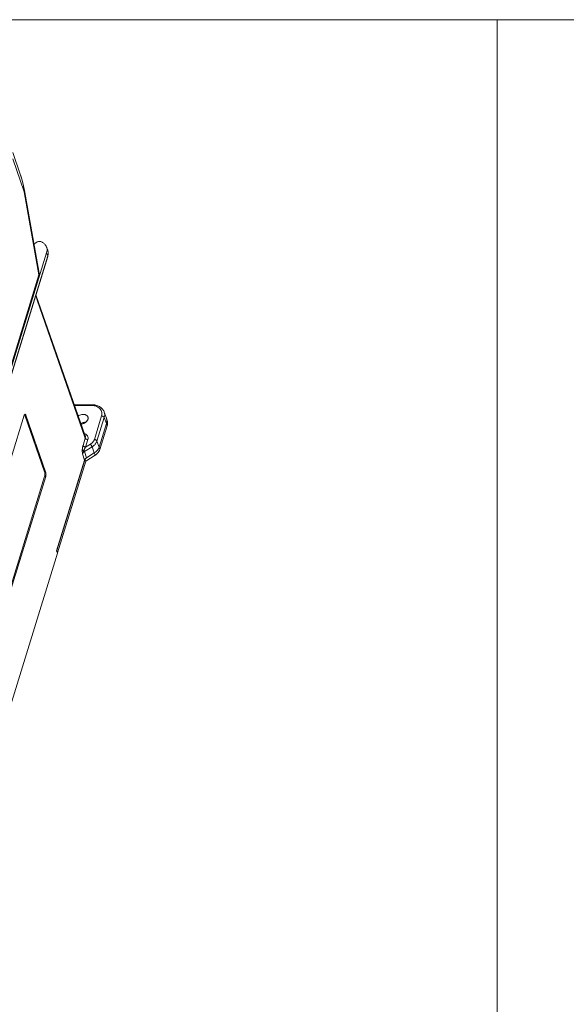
# Model space of a CAD drawing. Header units: millimetres. Extents: x -473 to 23648, y -382 to 1866.
# Tile 201 of 256: x 8431 to 8675, y 344 to 784. Entities that reach past the tile are written whole.
import ezdxf

# ---------------------------------------------------------------- set-up
doc = ezdxf.new("R2010")
doc.units = ezdxf.units.MM
doc.header["$LTSCALE"] = 80
doc.layers.get('0').update_dxf_attribs({"linetype": 'CONTINUOUS'})

msp = doc.modelspace()

# ---------------------------------------------------------------- linework, layer by layer
at = {"color": 0, "lineweight": 0}
for p, q in [((9857.679, 784.392), (7268.152, 784.392)), ((8643.84, -382.445), (8643.84, 784.392))]:
    msp.add_line(p, q, dxfattribs=at)
at = {"color": 0, "linetype": 'Continuous', "lineweight": 0}
for p, q in [((8427.509, 725.081), (8430.891, 715.397)), ((8427.514, 722.283), (8432.672, 707.515)), ((8430.891, 715.4), (8430.885, 715.415)), ((8439.247, 670.32), (8432.672, 707.515)), ((8439.31, 671.164), (8432.792, 708.036)), ((8432.792, 708.036), (8432.792, 708.036)), ((8442.666, 682.727), (8443.144, 681.357)), ((8371.966, 450.811), (8442.67, 680.258)), ((8443.149, 678.887), (8372.444, 449.441)), ((8443.149, 678.887), (8372.444, 449.441)), ((8443.16, 678.592), (8372.455, 449.146)), ((8443.16, 678.592), (8372.455, 449.146)), ((8442.67, 680.258), (8443.149, 678.887)), ((8442.67, 680.258), (8443.149, 678.887)), ((8375.006, 461.845), (8439.247, 670.32)), ((8438.453, 659.241), (8437.785, 661.152)), ((8459.935, 598.398), (8437.895, 661.507)), ((8438.401, 659.074), (8438.427, 659.158)), ((8459.937, 597.41), (8438.401, 659.074)), ((8438.427, 659.158), (8438.453, 659.241)), ((8462.767, 612.335), (8455.069, 612.331)), ((8462.528, 612.02), (8455.179, 612.017)), ((8432.674, 607.602), (8416.513, 555.157)), ((8441.751, 582.316), (8432.898, 607.667)), ((8433.37, 607.667), (8432.898, 607.667)), ((8442.223, 582.316), (8433.37, 607.667)), ((8463.97, 596.779), (8467.209, 607.289)), ((8468.39, 609.07), (8468.389, 609.073)), ((8468.389, 609.073), (8469.346, 606.333)), ((8465.154, 596.094), (8468.393, 606.604)), ((8469.35, 603.864), (8466.111, 593.353)), ((8469.35, 603.864), (8466.111, 593.353)), ((8469.709, 602.836), (8466.47, 592.326)), ((8469.35, 603.864), (8468.393, 606.604)), ((8469.346, 606.333), (8469.705, 605.305)), ((8469.709, 602.836), (8469.35, 603.864)), ((8459.937, 597.41), (8458.907, 594.07)), ((8461.12, 596.726), (8460.091, 593.385)), ((8460.091, 593.385), (8462.229, 594.718)), ((8466.111, 593.353), (8465.154, 596.094)), ((8459.615, 587.597), (8458.658, 590.338)), ((8459.529, 591.368), (8462.977, 593.518)), ((8460.486, 588.627), (8459.529, 591.368)), ((8463.934, 590.778), (8459.801, 588.201)), ((8464.293, 589.75), (8460.16, 587.173)), ((8463.934, 590.778), (8460.486, 588.627)), ((8462.977, 593.518), (8463.934, 590.778)), ((8464.293, 589.75), (8463.934, 590.778)), ((8466.47, 592.326), (8466.111, 593.353)), ((8447.117, 547.038), (8459.615, 587.597)), ((8459.801, 588.201), (8447.162, 547.184)), ((8460.16, 587.173), (8447.521, 546.156)), ((8460.16, 587.173), (8459.855, 588.045)), ((8442.223, 582.316), (8441.751, 582.316)), ((8425.612, 527.751), (8441.773, 580.196)), ((8426.085, 527.751), (8442.246, 580.196)), ((8442.246, 580.196), (8441.773, 580.196)), ((8447.476, 546.011), (8419.867, 456.417)), ((8447.476, 546.011), (8447.117, 547.038)), ((8447.521, 546.156), (8447.162, 547.184)), ((8447.521, 546.156), (8447.425, 546.156))]:
    msp.add_line(p, q, dxfattribs=at)
msp.add_lwpolyline([(8432.792, 708.036), (8432.369, 710.162), (8431.743, 712.671), (8431.041, 714.961), (8430.89, 715.4)], dxfattribs=at)
for centre, radius, start, end in [((8438.992, 681.519), 3.875, 358.32315, 358.98945), ((8439.335, 680.023), 4.036, 16.64308, 19.32493), ((8439.335, 680.023), 4.036, 16.64308, 19.32493), ((8439.841, 680.2), 3.5, 16.787, 19.30304), ((8439.841, 680.2), 3.5, 16.787, 19.30304), ((8442.785, 678.711), 0.393, 342.41913, 349.36943), ((8442.785, 678.711), 0.393, 342.41913, 349.36943), ((8438.339, 680.079), 5.045, 342.86677, 346.14492), ((8438.339, 680.079), 5.045, 342.86677, 346.14492), ((8437.25, 670.936), 2.09, 342.86297, 345.98149), ((8462.532, 604.134), 7.887, 88.5085, 90.03244), ((8457.548, 607.782), 4.141, 277.44128, 281.09089), ((8457.545, 607.811), 4.171, 277.52148, 281.0544), ((8457.523, 607.919), 4.281, 281.06808, 288.00416), ((8457.51, 607.972), 4.336, 281.10482, 287.95238), ((8457.517, 607.954), 4.316, 287.93964, 294.83905), ((8457.497, 608.004), 4.37, 287.98967, 294.8037), ((8457.581, 607.825), 4.171, 294.78774, 301.83625), ((8457.56, 607.863), 4.215, 294.82465, 301.79917), ((8457.769, 607.529), 3.821, 301.77977, 309.26316), ((8458.741, 606.626), 2.487, 326.52261, 331.76373), ((8458.926, 606.528), 2.278, 331.75723, 336.76784), ((8459.159, 606.427), 2.024, 336.78337, 342.82039), ((8459.349, 606.367), 1.824, 342.85661, 348.7596), ((8465.924, 605.135), 3.624, 6.59629, 19.28551), ((8465.924, 605.135), 3.624, 6.59629, 19.28551), ((8465.926, 605.139), 3.621, 2.97989, 6.53807), ((8465.926, 605.139), 3.621, 2.97989, 6.53807), ((8466.282, 604.108), 3.624, 6.59629, 19.28551), ((8460.803, 595.35), 6.599, 301.93122, 304.89141), ((8462.146, 594.713), 4.201, 326.76576, 330.48688), ((8462.146, 594.713), 4.201, 326.76576, 330.48688)]:
    msp.add_arc(centre, radius, start, end, dxfattribs=at)
for points, start_tangent, end_tangent in [([(8432.672, 707.515), (8432.266, 710.192), (8431.732, 712.605), (8431.1, 714.781), (8430.891, 715.4)], (-0.1152968, 0.9933311), (-0.3294875, 0.9441599)), ([(8432.791, 708.036), (8432.801, 707.954), (8432.672, 707.515)], (0.1914704, -0.9814984), (-0.5207316, -0.8537204)), ([(8440.305, 685.122), (8439.739, 685.268), (8439.093, 685.249), (8438.443, 685.066), (8437.861, 684.74), (8437.415, 684.309), (8437.157, 683.823)], (-0.9128704, 0.4082494), (-0.2944858, -0.9556559)), ([(8442.666, 682.726), (8442.215, 683.605), (8441.4, 684.464), (8440.305, 685.122)], (-0.3303082, 0.9438731), (-0.9128704, 0.4082494)), ([(8442.867, 681.451), (8442.712, 682.584), (8442.666, 682.726)], (0.017628, 0.9998446), (-0.3303082, 0.9438731)), ([(8442.67, 680.258), (8442.866, 681.406)], (0.2944858, 0.9556559), (0.0292539, 0.999572)), ([(8443.192, 681.211), (8443.345, 680.078), (8443.149, 678.887)], (0.2887617, -0.957401), (-0.2944858, -0.9556559)), ([(8443.192, 681.211), (8443.345, 680.078), (8443.149, 678.887)], (0.2887617, -0.957401), (-0.2944858, -0.9556559)), ([(8443.171, 678.639), (8443.149, 678.887)], (0.1845276, 0.9828273), (-0.3297134, 0.9440811)), ([(8443.171, 678.639), (8443.149, 678.887)], (0.1845276, 0.9828273), (-0.3297134, 0.9440811)), ([(8443.202, 681.179), (8443.375, 679.924)], (0.2863599, -0.9581221), (-0.0131112, -0.999914)), ([(8443.202, 681.179), (8443.375, 679.924)], (0.2863599, -0.9581221), (-0.0131112, -0.999914)), ([(8443.375, 679.924), (8443.237, 678.871)], (-0.0131112, -0.999914), (-0.2393465, -0.9709342)), ([(8443.375, 679.924), (8443.237, 678.871)], (-0.0131112, -0.999914), (-0.2393465, -0.9709342)), ([(8439.31, 671.165), (8439.332, 670.779), (8439.278, 670.429)], (0.174289, -0.9846945), (-0.2420518, -0.9702633)), ([(8462.528, 612.02), (8462.632, 612.247), (8462.757, 612.335), (8462.767, 612.335)], (0.2944858, 0.9556559), (0.9987207, -0.050566)), ([(8467.209, 607.289), (8467.38, 608.338), (8467.235, 609.34), (8466.78, 610.239), (8466.037, 610.99), (8465.044, 611.554), (8463.852, 611.903), (8462.738, 612.018)], (0.2944858, 0.9556559), (-0.9996595, 0.0260925)), ([(8462.767, 612.335), (8464.647, 612.122), (8466.276, 611.497), (8467.521, 610.518), (8468.311, 609.278), (8468.39, 609.07)], (0.9999999, 0.0005033), (0.3281341, -0.9446311)), ([(8462.767, 612.335), (8464.647, 612.122)], (0.9999999, 0.0005033), (0.9726529, -0.2322635)), ([(8432.723, 607.746), (8432.674, 607.602)], (-0.3644287, -0.9312313), (-0.2944858, -0.9556559)), ([(8432.83, 607.942), (8432.723, 607.746)], (-0.6072087, -0.7945424), (-0.3644287, -0.9312313)), ([(8432.898, 607.667), (8432.824, 607.864)], (-0.3297134, 0.9440811), (-0.4240466, 0.9056404)), ([(8433.032, 608.074), (8433.017, 608.073), (8432.83, 607.942)], (-0.9988229, 0.0485048), (-0.6072087, -0.7945424)), ([(8433.37, 607.667), (8433.207, 607.977), (8433.032, 608.074)], (-0.3297134, 0.9440811), (-0.9988229, 0.0485048)), ([(8461.09, 606.816), (8460.862, 607.233), (8460.258, 607.721), (8459.414, 607.98), (8458.429, 607.98), (8457.424, 607.719), (8456.783, 607.404)], (-0.3321109, 0.9432403), (-0.8565096, -0.5161311)), ([(8456.785, 607.405), (8456.952, 607.501), (8457.922, 607.881), (8458.932, 608.013)], (0.8569404, 0.5154155), (0.9999999, 0.0005033)), ([(8458.932, 608.013), (8459.86, 607.882), (8460.596, 607.503), (8461.049, 606.922), (8461.09, 606.818)], (0.9999999, 0.0005033), (0.3267367, -0.9451154)), ([(8467.209, 607.289), (8467.589, 607.237), (8467.947, 607.088), (8468.229, 606.866), (8468.393, 606.604)], (0.9999999, 0.0005033), (0.3297134, -0.9440811)), ([(8468.393, 606.604), (8468.59, 607.82), (8468.422, 608.974), (8468.39, 609.07)], (0.2944858, 0.9556559), (-0.3293878, 0.9441947)), ([(8460.128, 604.587), (8458.992, 604.42), (8457.983, 603.981)], (-0.9999999, -0.0005033), (-0.8568891, -0.5155008)), ([(8460.163, 604.587), (8460.128, 604.587), (8458.992, 604.42), (8457.983, 603.981)], (-0.9999637, 0.0085159), (-0.8573125, -0.5147963)), ([(8459.781, 604.281), (8459.996, 604.424), (8460.187, 604.57)], (0.8492347, 0.5280155), (0.7743577, 0.6327481)), ([(8460.536, 604.898), (8460.376, 604.736), (8460.187, 604.57)], (-0.6769636, -0.7360165), (-0.7734898, -0.6338087)), ([(8460.187, 604.57), (8460.536, 604.898)], (0.7743577, 0.6327481), (0.675704, 0.737173)), ([(8460.536, 604.898), (8460.691, 605.082), (8460.815, 605.255)], (0.675704, 0.737173), (0.5514495, 0.8342083)), ([(8460.816, 605.254), (8460.536, 604.898)], (-0.5510927, -0.834444), (-0.6769636, -0.7360165)), ([(8460.815, 605.255), (8461.019, 605.629)], (0.5514495, 0.8342083), (0.3933636, 0.919383)), ([(8461.139, 606.011), (8461.019, 605.629)], (-0.1955434, -0.980695), (-0.3937565, -0.9192148)), ([(8461.09, 606.818), (8461.168, 606.424)], (0.3267367, -0.9451154), (0.0618835, -0.9980834)), ([(8461.169, 606.424), (8461.152, 606.576), (8461.09, 606.816)], (-0.057195, 0.998363), (-0.3321109, 0.9432403)), ([(8461.138, 606.011), (8461.169, 606.424)], (0.1945593, 0.9808908), (-0.057195, 0.998363)), ([(8461.168, 606.424), (8461.166, 606.209), (8461.139, 606.011)], (0.0618835, -0.9980834), (-0.1955434, -0.980695)), ([(8469.542, 605.328), (8469.35, 603.864)], (0.0522186, -0.9986357), (-0.2944858, -0.9556559)), ([(8469.542, 605.328), (8469.35, 603.864)], (0.0522186, -0.9986357), (-0.2944858, -0.9556559)), ([(8469.895, 603.81), (8469.709, 602.836)], (-0.0737045, -0.9972801), (-0.2944858, -0.9556559)), ([(8469.882, 604.524), (8469.895, 603.81)], (0.1140964, -0.9934697), (-0.0737045, -0.9972801)), ([(8459.596, 599.424), (8460.252, 599.107)], (0.9451576, -0.3266147), (0.8369075, -0.5473443)), ([(8460.252, 599.107), (8460.288, 599.082), (8460.927, 598.438), (8461.213, 597.623), (8461.12, 596.726)], (0.8369075, -0.5473443), (-0.2944858, -0.9556559)), ([(8458.591, 591.901), (8458.597, 592.172), (8458.614, 592.459), (8458.643, 592.763), (8458.685, 593.08), (8458.742, 593.406), (8458.815, 593.737), (8458.907, 594.07)], (0.0032174, 0.9999948), (0.2944622, 0.9556631)), ([(8460.091, 593.385), (8459.711, 593.437), (8459.353, 593.586), (8459.071, 593.808), (8458.907, 594.07)], (-0.9999999, -0.0005033), (-0.3297134, 0.9440811)), ([(8459.934, 598.398), (8460.006, 598.085), (8459.937, 597.41)], (0.3298155, -0.9440454), (-0.2944858, -0.9556559)), ([(8459.937, 597.41), (8460.1, 597.148), (8460.382, 596.926), (8460.741, 596.778), (8461.12, 596.726)], (0.3297134, -0.9440811), (0.9999999, 0.0005033)), ([(8462.229, 594.718), (8462.612, 594.981), (8462.987, 595.295), (8463.327, 595.649), (8463.611, 596.027), (8463.826, 596.41), (8463.97, 596.779)], (0.8485894, 0.529052), (0.2944858, 0.9556559)), ([(8462.229, 594.718), (8462.442, 594.469), (8462.659, 594.153), (8462.847, 593.819), (8462.977, 593.518)], (0.7033195, -0.7108739), (0.3297134, -0.9440811)), ([(8462.977, 593.518), (8463.456, 593.847), (8463.925, 594.239), (8464.349, 594.681), (8464.705, 595.154), (8464.974, 595.633), (8465.154, 596.094)], (0.8485894, 0.529052), (0.2944858, 0.9556559)), ([(8463.97, 596.779), (8464.35, 596.727), (8464.708, 596.578), (8464.991, 596.356), (8465.154, 596.094)], (0.9999999, 0.0005033), (0.3297134, -0.9440811)), ([(8458.594, 591.591), (8458.591, 591.746), (8458.591, 591.901)], (-0.0212008, 0.9997752), (0.0034391, 0.9999941)), ([(8459.277, 591.892), (8458.982, 591.895), (8458.745, 591.898), (8458.591, 591.901)], (-0.9999821, 0.0059813), (-0.9994373, 0.0335415)), ([(8458.658, 590.338), (8458.62, 590.937), (8458.594, 591.591)], (-0.0756322, 0.9971358), (-0.0212008, 0.9997752)), ([(8459.132, 591.636), (8458.84, 591.017), (8458.658, 590.338)], (-0.4782656, -0.8782152), (-0.150427, -0.9886211)), ([(8458.658, 590.338), (8458.838, 590.715), (8459.135, 591.066), (8459.529, 591.368)], (0.2944858, 0.9556559), (0.8485894, 0.529052)), ([(8459.277, 591.892), (8459.205, 591.767), (8459.132, 591.636)], (-0.5015548, -0.8651259), (-0.4782656, -0.8782152)), ([(8459.277, 591.892), (8459.342, 592.066), (8459.422, 592.254), (8459.519, 592.457), (8459.633, 592.674), (8459.766, 592.902), (8459.918, 593.14), (8460.091, 593.385)], (0.3233492, 0.9462797), (0.5950463, 0.8036914)), ([(8459.529, 591.368), (8459.465, 591.529), (8459.38, 591.707), (8459.277, 591.892)], (-0.3297134, 0.9440811), (-0.5040103, 0.8636976)), ([(8465.66, 592.411), (8464.917, 591.532), (8463.934, 590.778)], (-0.5477407, -0.8366481), (-0.8485894, -0.529052)), ([(8465.66, 592.411), (8464.917, 591.532), (8463.934, 590.778)], (-0.5477407, -0.8366481), (-0.8485894, -0.529052)), ([(8466.47, 592.326), (8466.019, 591.383), (8465.276, 590.504), (8464.578, 589.937)], (-0.2944858, -0.9556559), (-0.8201317, -0.5721748)), ([(8466.111, 593.353), (8465.802, 592.644)], (-0.2944858, -0.9556559), (-0.4922701, -0.8704425)), ([(8466.111, 593.353), (8465.802, 592.644)], (-0.2944858, -0.9556559), (-0.4922701, -0.8704425)), ([(8460.486, 588.627), (8460.093, 588.326), (8459.796, 587.974), (8459.615, 587.597)], (-0.8485894, -0.529052), (-0.2944858, -0.9556559)), ([(8441.773, 580.196), (8441.894, 580.88), (8441.885, 581.656), (8441.751, 582.316)], (0.2944858, 0.9556559), (-0.3297134, 0.9440811)), ([(8442.246, 580.196), (8442.347, 580.692), (8442.379, 581.27), (8442.335, 581.84), (8442.223, 582.316)], (0.2944858, 0.9556559), (-0.3297134, 0.9440811))]:
    msp.add_spline(points, degree=3, dxfattribs=dict(at, start_tangent=start_tangent, end_tangent=end_tangent))

doc.saveas('drawing.dxf')
